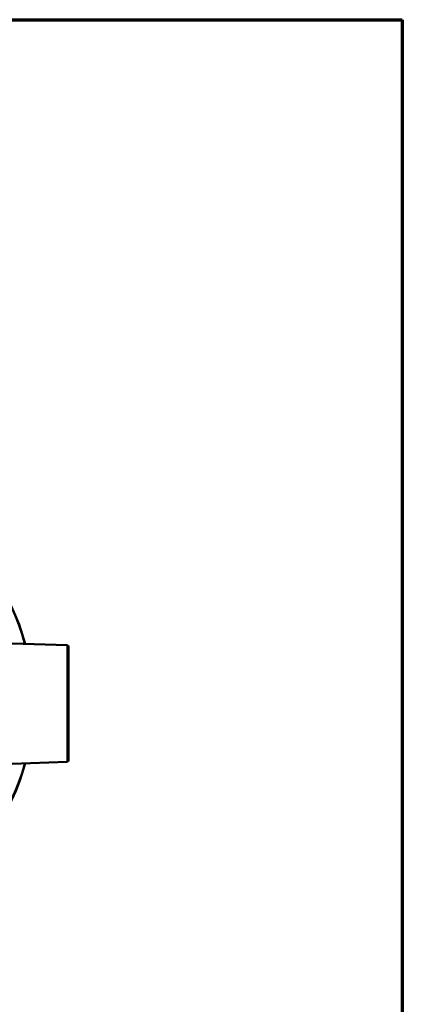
# Model space of a CAD drawing. Header units: millimetres. Extents: x 30 to 1646, y 30 to 1265.
# Tile 137 of 137: x 1533 to 1646, y 974 to 1265. Entities that reach past the tile are written whole.
import ezdxf

# ---------------------------------------------------------------- set-up
doc = ezdxf.new("R2010")
doc.units = ezdxf.units.MM
doc.header["$LTSCALE"] = 6
for name, color, linetype, lineweight in [('Border (ISO)', 7, 'Continuous', 70), ('Visible (ISO)', 7, 'Continuous', 50), ('Visible Narrow (ISO)', 7, 'Continuous', 35)]:
    doc.layers.add(name, color=color, linetype=linetype, lineweight=lineweight)

# ---------------------------------------------------------------- blocks, each defined once
blk = doc.blocks.new('Borders Chauvet_A')
at = {"layer": 'Border (ISO)'}
for p, q in [((5, 210.9), (274.4, 210.9)), ((274.4, 210.9), (274.4, 5))]:
    blk.add_line(p, q, dxfattribs=at)

msp = doc.modelspace()

# ---------------------------------------------------------------- linework, layer by layer
at = {"layer": 'Visible (ISO)'}
for p, q in [((1547.2595, 1080.2791), (1531.0447, 1080.8453)), ((1547.742, 1063.7339), (1547.742, 1079.7794)), ((1547.742, 1063.7339), (1547.742, 1063.0434)), ((1547.742, 1046.3038), (1547.742, 1063.0434)), ((1547.2595, 1045.8041), (1531.0447, 1045.2379))]:
    msp.add_line(p, q, dxfattribs=at)
for centre, radius, start, end in [((1469.742, 1063.0416), 67.5, 15.175132, 55.540642), ((1469.742, 1063.0416), 67.4331, 15.192696, 55.449631), ((1547.242, 1079.7794), 0.5, 0, 87.999457), ((1547.242, 1046.3038), 0.5, 272.000543, 0), ((1469.742, 1063.0416), 67.4331, 299.69664, 344.807304), ((1469.742, 1063.0416), 67.5, 299.706636, 344.824868)]:
    msp.add_arc(centre, radius, start, end, dxfattribs=at)
at = {"layer": 'Visible Narrow (ISO)'}
for p, q in [((1547.2595, 1080.2791), (1547.2595, 1063.7565)), ((1547.2595, 1063.7565), (1547.2595, 1063.0416)), ((1547.2595, 1063.0416), (1547.2595, 1045.8041))]:
    msp.add_line(p, q, dxfattribs=at)

# ---------------------------------------------------------------- block references
at = {"xscale": 6, "yscale": 6, "zscale": 6}
msp.add_blockref('Borders Chauvet_A', (0, 0), dxfattribs=at)

doc.saveas('drawing.dxf')
